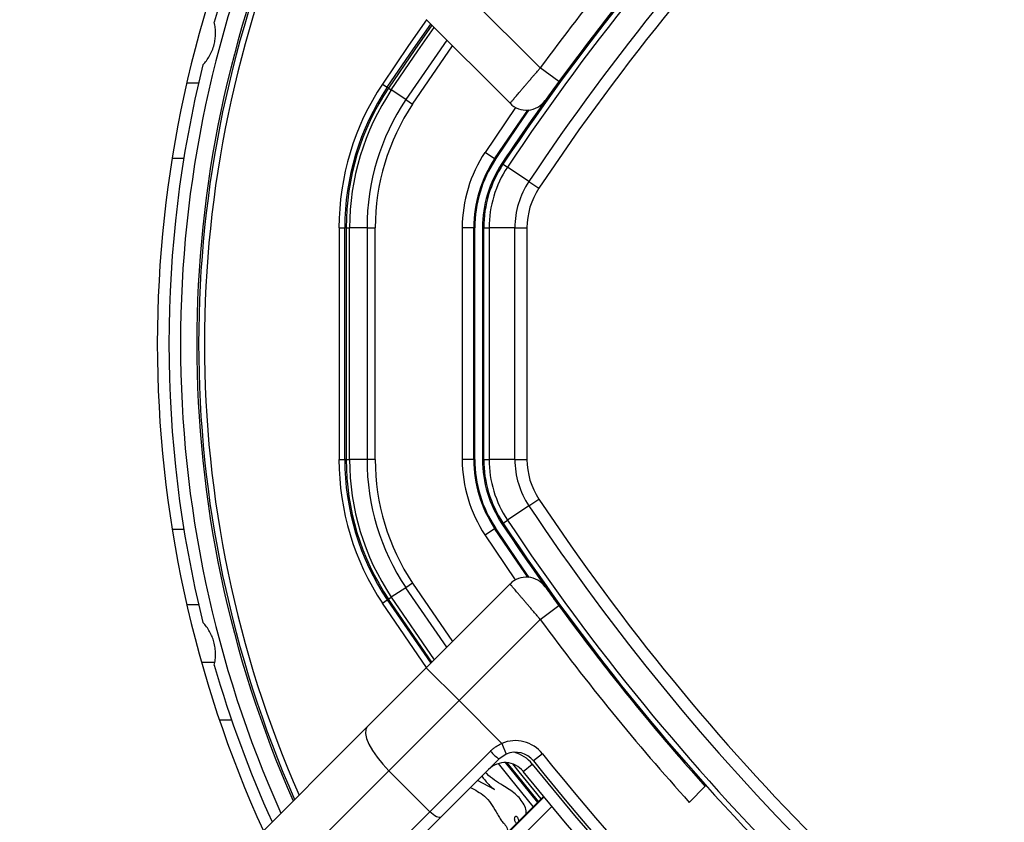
# Model space of a CAD drawing. Header units: millimetres. Extents: x 20 to 22981, y 40 to 19992.
# Tile 80 of 153: x 6554 to 6723, y 14613 to 14752. Entities that reach past the tile are written whole.
import ezdxf

# ---------------------------------------------------------------- set-up
doc = ezdxf.new("R2010")
doc.units = ezdxf.units.MM
doc.header["$LTSCALE"] = 2

msp = doc.modelspace()

# ---------------------------------------------------------------- linework, layer by layer
at = {"color": 7, "linetype": 'Continuous', "lineweight": 25}
for p, q in [((6629.34, 14757.21), (6643.35, 14743.19)), ((6638.14, 14737.09), (6623.68, 14751.55)), ((6646.57, 14740.83), (6643.35, 14743.19)), ((6648.93, 14744.01), (6646.57, 14740.83)), ((6582.37, 14740.64), (6584.42, 14740.64)), ((6616.13, 14740.41), (6616.96, 14739.85)), ((6617.17, 14739.71), (6616.96, 14739.85)), ((6617.17, 14739.71), (6617.66, 14739.39)), ((6620.15, 14737.73), (6617.66, 14739.39)), ((6620.15, 14737.73), (6621.33, 14736.94)), ((6635.49, 14727.53), (6633.83, 14728.63)), ((6635.64, 14727.43), (6635.49, 14727.53)), ((6636.93, 14726.57), (6636.74, 14726.69)), ((6636.93, 14726.57), (6637.69, 14726.06)), ((6641.39, 14723.6), (6637.69, 14726.06)), ((6641.39, 14723.6), (6643.13, 14722.45)), ((6608.64, 14715.62), (6609.64, 14715.62)), ((6608.64, 14715.62), (6608.64, 14675.67)), ((6609.89, 14715.62), (6609.64, 14715.62)), ((6609.64, 14675.67), (6609.64, 14715.62)), ((6609.89, 14715.62), (6609.89, 14675.67)), ((6609.89, 14715.62), (6610.47, 14715.62)), ((6613.47, 14715.62), (6610.47, 14715.62)), ((6610.47, 14675.67), (6610.47, 14715.62)), ((6613.47, 14715.62), (6614.89, 14715.62)), ((6613.47, 14715.62), (6613.47, 14675.67)), ((6614.89, 14675.67), (6614.89, 14715.62)), ((6629.89, 14715.62), (6629.89, 14675.67)), ((6631.89, 14715.62), (6629.89, 14715.62)), ((6631.89, 14675.67), (6631.89, 14715.62)), ((6632.07, 14715.62), (6631.89, 14715.62)), ((6632.07, 14675.67), (6632.07, 14715.62)), ((6633.39, 14715.62), (6633.39, 14675.67)), ((6633.62, 14715.62), (6633.39, 14715.62)), ((6633.62, 14715.62), (6634.53, 14715.62)), ((6633.62, 14675.67), (6633.62, 14715.62)), ((6634.53, 14715.62), (6634.53, 14675.67)), ((6638.98, 14715.62), (6634.53, 14715.62)), ((6638.98, 14715.62), (6641.06, 14715.62)), ((6638.98, 14675.67), (6638.98, 14715.62)), ((6641.06, 14715.62), (6641.06, 14675.67)), ((6608.64, 14675.67), (6609.64, 14675.67)), ((6609.89, 14675.67), (6609.64, 14675.67)), ((6609.89, 14675.67), (6610.47, 14675.67)), ((6613.47, 14675.67), (6610.47, 14675.67)), ((6614.89, 14675.67), (6613.47, 14675.67)), ((6631.89, 14675.67), (6629.89, 14675.67)), ((6632.07, 14675.67), (6631.89, 14675.67)), ((6633.62, 14675.67), (6633.39, 14675.67)), ((6633.62, 14675.67), (6634.53, 14675.67)), ((6638.98, 14675.67), (6634.53, 14675.67)), ((6638.98, 14675.67), (6641.06, 14675.67)), ((6641.39, 14667.68), (6643.13, 14668.84)), ((6641.39, 14667.68), (6637.69, 14665.22)), ((6636.93, 14664.71), (6637.69, 14665.22)), ((6633.83, 14662.65), (6635.49, 14663.76)), ((6635.64, 14663.85), (6635.49, 14663.76)), ((6636.93, 14664.71), (6636.74, 14664.59)), ((6620.15, 14653.55), (6617.66, 14651.89)), ((6621.33, 14654.34), (6620.15, 14653.55)), ((6623.68, 14639.73), (6638.14, 14654.19)), ((6616.13, 14650.88), (6616.96, 14651.43)), ((6617.17, 14651.57), (6616.96, 14651.43)), ((6617.17, 14651.57), (6617.66, 14651.89)), ((6582.37, 14650.64), (6584.42, 14650.64)), ((6643.35, 14648.09), (6646.57, 14650.46)), ((6646.57, 14650.46), (6648.93, 14647.27)), ((6643.35, 14648.09), (6629.34, 14634.08)), ((6584.91, 14640.69), (6587.21, 14640.69)), ((6613.52, 14629.58), (6623.68, 14639.73)), ((6623.68, 14639.73), (6629.34, 14634.08)), ((6629.34, 14634.08), (6617.24, 14621.98)), ((6636.72, 14626.69), (6629.34, 14634.08)), ((6553.55, 14569.6), (6613.52, 14629.58)), ((6636.72, 14626.69), (6637.5, 14624.85)), ((6624.31, 14614.91), (6634.75, 14625.35)), ((6637.5, 14624.85), (6636.23, 14624)), ((6643.74, 14624.92), (6642.18, 14623.67)), ((6636.23, 14624), (6626.21, 14613.98)), ((6640.4, 14621.88), (6641.96, 14623.13)), ((6617.24, 14621.98), (6557.27, 14562.01)), ((6624.31, 14614.91), (6617.24, 14621.98)), ((6635.46, 14618.75), (6632.55, 14620.32)), ((6669.07, 14616.53), (6671.83, 14619.3)), ((6643.91, 14617.56), (6636.04, 14609.69)), ((6564.34, 14554.94), (6624.31, 14614.91)), ((6626.21, 14613.98), (6566.24, 14554.01))]:
    msp.add_line(p, q, dxfattribs=at)
at = {"color": 8, "linetype": 'Continuous', "lineweight": 25}
for p, q in [((6627.22, 14748.01), (6620.15, 14737.73)), ((6621.33, 14736.94), (6628.23, 14747)), ((6639.11, 14736.38), (6633.83, 14728.63)), ((6579.84, 14727.64), (6581.87, 14727.64)), ((6579.84, 14663.64), (6581.87, 14663.64)), ((6639.11, 14654.91), (6633.83, 14662.65)), ((6627.22, 14643.27), (6620.15, 14653.55)), ((6621.33, 14654.34), (6628.23, 14644.29)), ((6616.96, 14651.43), (6624.47, 14640.52)), ((6624.65, 14640.7), (6617.17, 14651.57)), ((6617.66, 14651.89), (6625.06, 14641.12)), ((6623.75, 14639.8), (6616.13, 14650.88)), ((6590.13, 14630.69), (6588.02, 14630.69)), ((6643.91, 14617.55), (6636.04, 14609.69)), ((6636.14, 14609.59), (6644, 14617.44)), ((6645.35, 14615.81), (6637.65, 14608.12))]:
    msp.add_line(p, q, dxfattribs=at)
at = {"color": 8, "linetype": 'Continuous', "lineweight": 25, "flags": 128}
for points in [[(6623.75, 14751.48), (6620.64, 14747.05), (6616.13, 14740.41)], [(6624.65, 14750.58), (6621.7, 14746.38), (6617.17, 14739.71)], [(6617.66, 14739.39), (6622.23, 14746.13), (6625.06, 14750.16)], [(6642.16, 14615.81), (6638.22, 14620.65), (6636.17, 14623.23)], [(6637.32, 14623.39), (6639, 14621.27), (6642.87, 14616.52)], [(6643.04, 14616.69), (6639.19, 14621.43), (6637.65, 14623.37)], [(6638.55, 14623.18), (6639.65, 14621.79), (6643.46, 14617.11)], [(6641.96, 14623.13), (6649.25, 14614.26), (6655.29, 14607.28)]]:
    msp.add_lwpolyline(points, dxfattribs=at)
at = {"color": 7, "linetype": 'Continuous', "lineweight": 25, "flags": 128}
for points in [[(6616.96, 14739.85), (6621.46, 14746.48), (6624.47, 14750.76)], [(6635.49, 14727.53), (6639.41, 14733.31), (6641.23, 14735.93)], [(6635.64, 14727.43), (6639.56, 14733.22), (6641.46, 14735.95)], [(6641.23, 14655.36), (6639.41, 14657.98), (6635.49, 14663.76)], [(6641.46, 14655.33), (6639.56, 14658.06), (6635.64, 14663.85)], [(6613.52, 14629.58), (6613.25, 14629.09), (6613.21, 14628.4), (6613.4, 14627.55), (6613.81, 14626.55), (6614.43, 14625.45), (6615.23, 14624.3), (6616.18, 14623.12), (6617.24, 14621.98)], [(6653.88, 14605.87), (6647.73, 14612.97), (6640.4, 14621.88)], [(6626.21, 14613.98), (6626.09, 14613.91), (6625.92, 14613.9), (6625.71, 14613.95), (6625.46, 14614.05), (6625.18, 14614.21), (6624.89, 14614.41), (6624.6, 14614.65), (6624.31, 14614.91)]]:
    msp.add_lwpolyline(points, dxfattribs=at)
at = {"color": 7, "linetype": 'Continuous', "lineweight": 25}
for centre, radius, start, end in [((6779.29, 14695.64), 202, 335.4268, 114.5732), ((6779.29, 14695.64), 198, 335.8585, 114.1415), ((6779.29, 14695.64), 195.2, 336.1724, 113.8276), ((6969.78, 14505.15), 399.78, 123.6328, 146.3672), ((6969.78, 14505.15), 398.86, 123.6328, 146.3672), ((6969.78, 14505.15), 394.42, 123.6328, 146.3672), ((6969.78, 14505.15), 392.33, 123.6328, 146.3672), ((6779.29, 14695.64), 202, 155.4268, 180), ((6779.29, 14695.64), 200, 155.6403, 163.9094), ((6779.29, 14695.64), 198, 155.8585, 204.1415), ((6779.29, 14695.64), 195.2, 156.1724, 203.8276), ((6968.96, 14504.04), 404, 137.9276, 143.7036), ((6969.78, 14505.15), 400, 138.1529, 146.3672), ((6969.78, 14505.15), 400, 139.1474, 146.3672), ((6779.29, 14695.64), 200, 166.0906, 193.9094), ((6653.39, 14715.62), 44.76, 146.3672, 180), ((6653.39, 14715.62), 43.76, 146.3672, 180), ((6653.39, 14715.62), 43.51, 146.3672, 180), ((6653.39, 14715.62), 42.92, 146.3672, 180), ((6653.39, 14715.62), 39.92, 146.3672, 180), ((6653.39, 14715.62), 38.51, 146.3672, 180), ((6640.97, 14739.92), 4, 225, 324.2779), ((6653.39, 14715.62), 23.5, 146.3672, 180), ((6653.39, 14715.62), 21.5, 146.3672, 180), ((6653.39, 14715.62), 21.33, 146.3672, 180), ((6653.39, 14715.62), 20, 146.3672, 180), ((6653.39, 14715.62), 19.78, 146.3672, 180), ((6653.39, 14715.62), 18.86, 146.3672, 180), ((6653.39, 14715.62), 14.42, 146.3672, 180), ((6653.39, 14715.62), 12.33, 146.3672, 180), ((6779.29, 14695.64), 202, 180, 204.5732), ((6653.39, 14675.67), 44.76, 180, 213.6328), ((6653.39, 14675.67), 43.76, 180, 213.6328), ((6653.39, 14675.67), 43.51, 180, 213.6328), ((6653.39, 14675.67), 42.92, 180, 213.6328), ((6653.39, 14675.67), 39.92, 180, 213.6328), ((6653.39, 14675.67), 38.51, 180, 213.6328), ((6653.39, 14675.67), 23.5, 180, 213.6328), ((6653.39, 14675.67), 21.5, 180, 213.6328), ((6653.39, 14675.67), 21.33, 180, 213.6328), ((6653.39, 14675.67), 20, 180, 213.6328), ((6653.39, 14675.67), 19.78, 180, 213.6328), ((6653.39, 14675.67), 18.86, 180, 213.6328), ((6653.39, 14675.67), 14.42, 180, 213.6328), ((6653.39, 14675.67), 12.33, 180, 213.6328), ((6969.78, 14886.14), 392.33, 213.6328, 236.3672), ((6969.78, 14886.14), 394.42, 213.6328, 236.3672), ((6969.78, 14886.14), 398.86, 213.6328, 236.3672), ((6969.78, 14886.14), 400, 213.6328, 221.8471), ((6969.78, 14886.14), 400, 213.6328, 220.8526), ((6969.78, 14886.14), 399.78, 213.6328, 236.3672), ((6640.97, 14651.36), 4, 35.7221, 135), ((6968.96, 14887.24), 404, 216.2964, 222.0724), ((6779.29, 14695.64), 200, 196.0906, 204.3597), ((6639.06, 14621.17), 6, 38.6435, 112.9583), ((6642.69, 14632.58), 10.74, 222.3377, 233.0339), ((6639.06, 14621.17), 4, 38.6435, 112.9583), ((6967.1, 14883.45), 414, 218.6435, 231.3565), ((6637.27, 14619.39), 4, 38.6435, 135), ((6967.1, 14883.45), 416, 218.6435, 231.3565)]:
    msp.add_arc(centre, radius, start, end, dxfattribs=at)
at = {"color": 8, "linetype": 'Continuous', "lineweight": 25}
for centre, radius, start, end in [((6779.29, 14695.64), 195.2, 336.1724, 113.8276), ((6779.29, 14695.64), 194.87, 336.2097, 113.7903), ((6779.29, 14695.64), 193.87, 336.3244, 113.6756), ((6779.29, 14695.64), 194.87, 156.2097, 203.7903), ((6779.29, 14695.64), 193.87, 156.3244, 203.6756), ((6637.27, 14619.39), 6, 38.6435, 74.4516)]:
    msp.add_arc(centre, radius, start, end, dxfattribs=at)
at = {"color": 7, "linetype": 'Continuous', "lineweight": 25}
for points, knots in [([(6585.15, 14743.72), (6585.36, 14743.95), (6585.78, 14744.43), (6586.33, 14745.27), (6586.78, 14746.21), (6587.1, 14747.18), (6587.29, 14748.17), (6587.36, 14749.14), (6587.32, 14750.13), (6587.19, 14750.76), (6587.12, 14751.07)], [0, 0, 0, 0, 0.125658, 0.254213, 0.380096, 0.510315, 0.625689, 0.744467, 0.870637, 1, 1, 1, 1]), ([(6638.14, 14737.09), (6638.15, 14737.1), (6638.17, 14737.13), (6638.29, 14737.27), (6638.42, 14737.42), (6638.58, 14737.61), (6638.77, 14737.83), (6638.99, 14738.09), (6639.33, 14738.49), (6639.73, 14738.96), (6640.17, 14739.48), (6640.53, 14739.9), (6640.9, 14740.34), (6641.3, 14740.8), (6641.71, 14741.28), (6642.09, 14741.73), (6642.54, 14742.25), (6642.94, 14742.72), (6643.25, 14743.07), (6643.35, 14743.19)], [0, 0, 0, 0, 0.104593, 0.158238, 0.212273, 0.264511, 0.317107, 0.370256, 0.424162, 0.52923, 0.582543, 0.636615, 0.689328, 0.742403, 0.796624, 0.85124, 0.888187, 0.962549, 1, 1, 1, 1]), ([(6646.57, 14740.83), (6646.39, 14740.58), (6645.94, 14739.96), (6645.27, 14739.05), (6644.69, 14738.24), (6644.29, 14737.69), (6644.24, 14737.62), (6644.21, 14737.58)], [0, 0, 0, 0, 0.1489358, 0.3633675, 0.5758235, 0.7876729, 1, 1, 1, 1]), ([(6643.35, 14648.09), (6643.2, 14648.26), (6642.91, 14648.6), (6642.47, 14649.11), (6642.03, 14649.62), (6641.61, 14650.12), (6641.2, 14650.6), (6640.8, 14651.07), (6640.42, 14651.51), (6640.06, 14651.93), (6639.73, 14652.32), (6639.42, 14652.68), (6639.14, 14653.01), (6638.9, 14653.3), (6638.61, 14653.64), (6638.39, 14653.89), (6638.24, 14654.08), (6638.15, 14654.17), (6638.14, 14654.19), (6638.14, 14654.19)], [0, 0, 0, 0, 0.053327, 0.107028, 0.161915, 0.217211, 0.270625, 0.324416, 0.379402, 0.434802, 0.488109, 0.541795, 0.596675, 0.651969, 0.704812, 0.812311, 0.867098, 0.933183, 1, 1, 1, 1]), ([(6644.21, 14653.7), (6644.22, 14653.69), (6644.25, 14653.65), (6644.52, 14653.27), (6645.05, 14652.54), (6645.76, 14651.56), (6646.3, 14650.82), (6646.57, 14650.46)], [0, 0, 0, 0, 0.133305, 0.348506, 0.565602, 0.783043, 1, 1, 1, 1]), ([(6587.12, 14640.21), (6587.19, 14640.52), (6587.31, 14641.14), (6587.36, 14642.14), (6587.29, 14643.18), (6587.08, 14644.19), (6586.75, 14645.13), (6586.32, 14646.01), (6585.79, 14646.84), (6585.37, 14647.32), (6585.15, 14647.56)], [0, 0, 0, 0, 0.125658, 0.254213, 0.380096, 0.510315, 0.625689, 0.744467, 0.870637, 1, 1, 1, 1]), ([(6634.75, 14625.35), (6634.89, 14625.48), (6635.17, 14625.75), (6635.65, 14626.11), (6636.16, 14626.43), (6636.53, 14626.61), (6636.72, 14626.69)], [0, 0, 0, 0, 0.244592, 0.491236, 0.744461, 1, 1, 1, 1]), ([(6633.28, 14621.05), (6633.6, 14620.61), (6634.14, 14619.89), (6634.92, 14619.16), (6635.33, 14618.85), (6635.46, 14618.75)], [0, 0, 0, 0, 0.5131914, 0.8448398, 1, 1, 1, 1]), ([(6640.94, 14614.59), (6640.94, 14614.75), (6640.93, 14615.28), (6640.44, 14616.55), (6639.07, 14618.12), (6636.67, 14619.58), (6634.85, 14620.72), (6634, 14621.63), (6633.93, 14621.7)], [0, 0, 0, 0, 0.048091, 0.153131, 0.386317, 0.638559, 0.96966, 1, 1, 1, 1]), ([(6631.25, 14619.12), (6632.12, 14618.67), (6634.02, 14617.71), (6635.36, 14615.61), (6636.17, 14614.08), (6636.64, 14613.38), (6637.22, 14612.76), (6637.69, 14612.12), (6637.73, 14611.6), (6637.75, 14611.4)], [0, 0, 0, 0, 0.279168, 0.608079, 0.694114, 0.780154, 0.851325, 0.94338, 1, 1, 1, 1]), ([(6639.1, 14614.07), (6639.07, 14614.06), (6639.02, 14614.04), (6638.94, 14613.96), (6638.88, 14613.8), (6638.88, 14613.6), (6638.92, 14613.38), (6639, 14613.18), (6639.11, 14613.01), (6639.22, 14612.94), (6639.26, 14612.91)], [0, 0, 0, 0, 0.061263, 0.120773, 0.249939, 0.400745, 0.565396, 0.730159, 0.88126, 1, 1, 1, 1]), ([(6639.64, 14613.29), (6639.65, 14613.32), (6639.65, 14613.41), (6639.61, 14613.58), (6639.53, 14613.79), (6639.42, 14613.96), (6639.29, 14614.06), (6639.18, 14614.09), (6639.12, 14614.08), (6639.1, 14614.07)], [0, 0, 0, 0, 0.060148, 0.27221, 0.484424, 0.678906, 0.845251, 0.921615, 1, 1, 1, 1])]:
    msp.add_open_spline(points, degree=3, knots=knots, dxfattribs=at)

doc.saveas('drawing.dxf')
